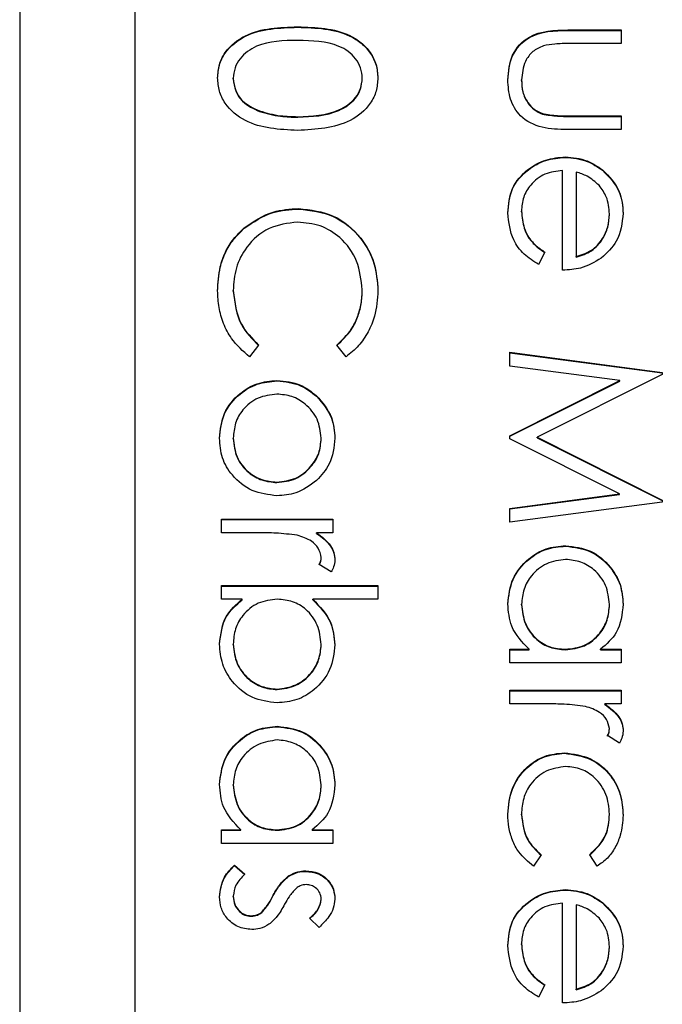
# Model space of a CAD drawing. Header units: millimetres. Extents: x 266 to 1205, y 112 to 961.
# Tile 15 of 27: x 429.86 to 432.09, y 524.57 to 527.98. Entities that reach past the tile are written whole.
import ezdxf

# ---------------------------------------------------------------- set-up
doc = ezdxf.new("R2010")
doc.units = ezdxf.units.MM

msp = doc.modelspace()

# ---------------------------------------------------------------- linework, layer by layer
at = {"color": 7, "linetype": 'Continuous', "lineweight": 25}
for p, q in [((429.8566, 535.1749), (429.8566, 495.1803)), ((430.2566, 495.1803), (430.2566, 535.1749)), ((430.8209, 527.9575), (430.8209, 527.9591)), ((431.7585, 527.9484), (431.9433, 527.9484)), ((431.7585, 527.9467), (431.7585, 527.9484)), ((431.7585, 527.9467), (431.9433, 527.9467)), ((431.9433, 527.9484), (431.9433, 527.9009)), ((431.9433, 527.9009), (431.7639, 527.9009)), ((430.5973, 527.779), (430.5973, 527.7806)), ((431.045, 527.779), (431.045, 527.7806)), ((431.5973, 527.773), (431.5973, 527.7747)), ((430.6881, 527.6655), (430.6881, 527.6671)), ((431.6697, 527.6561), (431.6697, 527.6578)), ((430.8212, 527.6455), (430.8212, 527.6471)), ((431.7639, 527.6499), (431.9433, 527.6499)), ((431.7639, 527.6483), (431.7639, 527.6499)), ((431.7639, 527.6483), (431.9433, 527.6483)), ((431.9433, 527.6499), (431.9433, 527.6024)), ((431.9433, 527.6024), (431.755, 527.6024)), ((431.7489, 527.5058), (431.7489, 527.5075)), ((431.7397, 527.114), (431.7397, 527.46)), ((431.7872, 527.455), (431.7872, 527.1615)), ((431.878, 527.4613), (431.878, 527.463)), ((430.8242, 527.3266), (430.8242, 527.3283)), ((431.5973, 527.3173), (431.5973, 527.3189)), ((431.9026, 527.3077), (431.9026, 527.3094)), ((430.6355, 527.2596), (430.6355, 527.2612)), ((431.6787, 527.1766), (431.6565, 527.1344)), ((431.7872, 527.1599), (431.7872, 527.1615)), ((430.5973, 527.0416), (430.5973, 527.0433)), ((431.045, 527.0449), (431.045, 527.0466)), ((430.6855, 526.8543), (430.654, 526.8128)), ((430.9886, 526.8128), (430.9568, 526.8543)), ((431.5566, 526.8291), (432.0857, 526.7593)), ((431.5566, 526.7813), (431.5566, 526.8291)), ((431.5566, 526.8275), (432.0857, 526.7577)), ((431.9382, 526.7308), (431.5566, 526.7813)), ((430.7489, 526.7297), (430.7489, 526.7314)), ((431.5566, 526.5391), (431.9382, 526.7308)), ((431.5566, 526.5374), (431.9382, 526.7291)), ((432.0857, 526.7525), (431.6516, 526.5341)), ((431.9382, 526.7291), (431.9382, 526.7308)), ((432.0857, 526.7593), (432.0857, 526.7525)), ((430.886, 526.6767), (430.886, 526.6784)), ((430.5973, 526.5296), (430.5973, 526.5313)), ((430.9026, 526.5296), (430.9026, 526.5313)), ((431.5566, 526.5284), (431.5566, 526.5391)), ((431.9373, 526.3374), (431.5566, 526.5284)), ((431.6516, 526.5341), (432.0857, 526.3162)), ((431.6516, 526.5324), (431.6516, 526.5341)), ((431.6516, 526.5324), (432.0857, 526.3145)), ((430.7485, 526.377), (430.7485, 526.3786)), ((431.5566, 526.2867), (431.9373, 526.3374)), ((431.5566, 526.2851), (431.9373, 526.3357)), ((431.9373, 526.3357), (431.9373, 526.3374)), ((432.0857, 526.3093), (431.5566, 526.239)), ((431.5566, 526.239), (431.5566, 526.2867)), ((432.0857, 526.3162), (432.0857, 526.3093)), ((430.5566, 526.2023), (430.5566, 526.2497)), ((430.5566, 526.2497), (430.9433, 526.2497)), ((430.9433, 526.2497), (430.9433, 526.2023)), ((430.5566, 526.2481), (430.9433, 526.2481)), ((430.6865, 526.2023), (430.5566, 526.2023)), ((430.9433, 526.2023), (430.8863, 526.2023)), ((430.8863, 526.2006), (430.8863, 526.2023)), ((431.751, 526.156), (431.751, 526.1576)), ((430.9026, 526.1153), (430.9026, 526.1169)), ((430.9368, 526.0666), (430.8957, 526.0927)), ((430.5566, 526.0191), (431.0993, 526.0191)), ((430.5566, 525.9716), (430.5566, 526.0191)), ((430.5566, 526.0175), (431.0993, 526.0175)), ((431.0993, 526.0191), (431.0993, 525.9716)), ((430.6281, 525.9716), (430.5566, 525.9716)), ((430.6281, 525.97), (430.6281, 525.9716)), ((431.0993, 525.9716), (430.8731, 525.9716)), ((430.8731, 525.97), (430.8731, 525.9716)), ((431.5973, 525.9527), (431.5973, 525.9543)), ((431.9026, 525.9523), (431.9026, 525.9539)), ((430.5973, 525.8142), (430.5973, 525.8158)), ((430.9026, 525.8134), (430.9026, 525.8151)), ((431.5566, 525.7981), (431.6235, 525.7981)), ((431.5566, 525.7506), (431.5566, 525.7981)), ((431.5566, 525.7964), (431.6235, 525.7964)), ((431.6235, 525.7964), (431.6235, 525.7981)), ((431.7491, 525.7964), (431.7491, 525.7981)), ((431.8717, 525.7981), (431.9433, 525.7981)), ((431.8717, 525.7964), (431.8717, 525.7981)), ((431.8717, 525.7964), (431.9433, 525.7964)), ((431.9433, 525.7981), (431.9433, 525.7506)), ((431.9433, 525.7506), (431.5566, 525.7506)), ((430.7492, 525.658), (430.7492, 525.6596)), ((431.5566, 525.6082), (431.5566, 525.6556)), ((431.5566, 525.6556), (431.9433, 525.6556)), ((431.5566, 525.654), (431.9433, 525.654)), ((431.9433, 525.6556), (431.9433, 525.6082)), ((431.6865, 525.6082), (431.5566, 525.6082)), ((431.9433, 525.6082), (431.8863, 525.6082)), ((431.8863, 525.6065), (431.8863, 525.6082)), ((430.751, 525.5291), (430.751, 525.5307)), ((431.9368, 525.4725), (431.8957, 525.4986)), ((431.9026, 525.5212), (431.9026, 525.5228)), ((431.7467, 525.4369), (431.7467, 525.4386)), ((430.5973, 525.3258), (430.5973, 525.3274)), ((430.9026, 525.3254), (430.9026, 525.327)), ((431.5973, 525.2237), (431.5973, 525.2253)), ((431.9026, 525.224), (431.9026, 525.2256)), ((430.5566, 525.1712), (430.6235, 525.1712)), ((430.5566, 525.1237), (430.5566, 525.1712)), ((430.5566, 525.1696), (430.6235, 525.1696)), ((430.6235, 525.1696), (430.6235, 525.1712)), ((430.7491, 525.1696), (430.7491, 525.1712)), ((430.8717, 525.1712), (430.9433, 525.1712)), ((430.8717, 525.1696), (430.8717, 525.1712)), ((430.8717, 525.1696), (430.9433, 525.1696)), ((430.9433, 525.1712), (430.9433, 525.1237)), ((430.9433, 525.1237), (430.5566, 525.1237)), ((431.6651, 525.0849), (431.639, 525.0451)), ((431.8594, 525.0451), (431.8347, 525.0849)), ((430.6022, 525.0491), (430.638, 525.0176)), ((430.6022, 525.0475), (430.6022, 525.0491)), ((430.6022, 525.0475), (430.638, 525.016)), ((430.8486, 525.0271), (430.8486, 525.0288)), ((430.789, 525.0094), (430.789, 525.0111)), ((431.7489, 524.9621), (431.7489, 524.9637)), ((430.5973, 524.9394), (430.5973, 524.941)), ((430.7362, 524.9427), (430.7362, 524.9444)), ((430.9026, 524.9294), (430.9026, 524.931)), ((431.878, 524.9176), (431.878, 524.9192)), ((430.6964, 524.8841), (430.6964, 524.8858)), ((431.7397, 524.5703), (431.7397, 524.9163)), ((431.7872, 524.9113), (431.7872, 524.6178)), ((430.6595, 524.8711), (430.6595, 524.8727)), ((430.895, 524.832), (430.8619, 524.8643)), ((431.5973, 524.7736), (431.5973, 524.7752)), ((431.9026, 524.764), (431.9026, 524.7657)), ((431.6787, 524.6329), (431.6565, 524.5907)), ((431.7872, 524.6162), (431.7872, 524.6178))]:
    msp.add_line(p, q, dxfattribs=at)
for points, knots in [([(430.543, 527.7822), (430.5443, 527.7977), (430.5468, 527.8286), (430.5745, 527.8847), (430.6634, 527.9542), (430.7579, 527.9572), (430.8209, 527.9591)], [0, 0, 0, 0, 0.1255507, 0.25109, 0.5002501, 1, 1, 1, 1]), ([(430.8209, 527.9591), (430.8841, 527.9571), (430.9632, 527.9545), (431.0427, 527.9052), (431.0743, 527.8709), (431.0955, 527.8286), (431.098, 527.7977), (431.0993, 527.7822)], [0, 0, 0, 0, 0.498702, 0.624177, 0.749467, 0.874745, 1, 1, 1, 1]), ([(430.543, 527.7806), (430.5443, 527.796), (430.5468, 527.8269), (430.5745, 527.8831), (430.6634, 527.9526), (430.7579, 527.9555), (430.8209, 527.9575)], [0, 0, 0, 0, 0.125551, 0.25109, 0.50025, 1, 1, 1, 1]), ([(430.8209, 527.9575), (430.8841, 527.9554), (430.9632, 527.9529), (431.0427, 527.9036), (431.0743, 527.8692), (431.0955, 527.827), (431.098, 527.7961), (431.0993, 527.7806)], [0, 0, 0, 0, 0.498702, 0.624177, 0.749467, 0.874745, 1, 1, 1, 1]), ([(431.5498, 527.7751), (431.5521, 527.8045), (431.5568, 527.8632), (431.6341, 527.9454), (431.7113, 527.9473), (431.7585, 527.9484)], [0, 0, 0, 0, 0.28097, 0.559785, 1, 1, 1, 1]), ([(431.5498, 527.7735), (431.5521, 527.8029), (431.5568, 527.8615), (431.6341, 527.9438), (431.7113, 527.9456), (431.7585, 527.9467)], [0, 0, 0, 0, 0.28097, 0.559785, 1, 1, 1, 1]), ([(430.8212, 527.9116), (430.7717, 527.9113), (430.6976, 527.9107), (430.6254, 527.8599), (430.6012, 527.817), (430.5986, 527.7927), (430.5973, 527.7806)], [0, 0, 0, 0, 0.500291, 0.749086, 0.874606, 1, 1, 1, 1]), ([(431.045, 527.7806), (431.0438, 527.7928), (431.0414, 527.817), (431.0228, 527.8492), (430.9968, 527.8749), (430.9323, 527.9099), (430.8705, 527.9109), (430.8212, 527.9116)], [0, 0, 0, 0, 0.125139, 0.250418, 0.375519, 0.500847, 1, 1, 1, 1]), ([(431.6735, 527.8934), (431.6605, 527.8875), (431.6346, 527.8759), (431.6037, 527.8333), (431.5997, 527.7969), (431.5973, 527.7747)], [0, 0, 0, 0, 0.280117, 0.560544, 1, 1, 1, 1]), ([(431.7639, 527.9009), (431.7469, 527.901), (431.7165, 527.901), (431.6866, 527.8957), (431.6735, 527.8934)], [0, 0, 0, 0, 0.5603768, 1, 1, 1, 1]), ([(430.8209, 527.5996), (430.7574, 527.6026), (430.6622, 527.607), (430.5745, 527.6789), (430.5468, 527.7356), (430.5443, 527.7667), (430.543, 527.7822)], [0, 0, 0, 0, 0.499407, 0.748743, 0.874372, 1, 1, 1, 1]), ([(430.5973, 527.7806), (430.5991, 527.7662), (430.6027, 527.7373), (430.6329, 527.6926), (430.6672, 527.6768), (430.6881, 527.6671)], [0, 0, 0, 0, 0.280257, 0.560781, 1, 1, 1, 1]), ([(430.5973, 527.779), (430.5991, 527.7646), (430.6027, 527.7356), (430.6329, 527.691), (430.6672, 527.6751), (430.6881, 527.6655)], [0, 0, 0, 0, 0.280257, 0.560781, 1, 1, 1, 1]), ([(431.0993, 527.7822), (431.0981, 527.7667), (431.0956, 527.7355), (431.068, 527.6787), (430.9797, 527.6072), (430.8845, 527.6027), (430.8209, 527.5996)], [0, 0, 0, 0, 0.1256, 0.251197, 0.500581, 1, 1, 1, 1]), ([(430.8212, 527.6471), (430.8703, 527.6491), (430.9439, 527.652), (431.0166, 527.7015), (431.0412, 527.7443), (431.0438, 527.7685), (431.045, 527.7806)], [0, 0, 0, 0, 0.500072, 0.749021, 0.874598, 1, 1, 1, 1]), ([(430.8212, 527.6455), (430.8703, 527.6474), (430.9439, 527.6504), (431.0166, 527.6999), (431.0412, 527.7427), (431.0438, 527.7669), (431.045, 527.779)], [0, 0, 0, 0, 0.500072, 0.749021, 0.874598, 1, 1, 1, 1]), ([(431.755, 527.6024), (431.7261, 527.6029), (431.6687, 527.6037), (431.5932, 527.6409), (431.5541, 527.7071), (431.5512, 527.7524), (431.5498, 527.7751)], [0, 0, 0, 0, 0.281501, 0.559646, 0.779298, 1, 1, 1, 1]), ([(431.5973, 527.7747), (431.5981, 527.7609), (431.5997, 527.7334), (431.6163, 527.6982), (431.6402, 527.6715), (431.6599, 527.6623), (431.6697, 527.6578)], [0, 0, 0, 0, 0.28027, 0.560007, 0.780074, 1, 1, 1, 1]), ([(431.5973, 527.773), (431.5981, 527.7593), (431.5997, 527.7318), (431.6163, 527.6966), (431.6402, 527.6698), (431.6599, 527.6607), (431.6697, 527.6561)], [0, 0, 0, 0, 0.28027, 0.560007, 0.780074, 1, 1, 1, 1]), ([(430.6881, 527.6671), (430.7125, 527.6604), (430.7561, 527.6483), (430.8013, 527.6475), (430.8212, 527.6471)], [0, 0, 0, 0, 0.559599, 1, 1, 1, 1]), ([(430.6881, 527.6655), (430.7125, 527.6587), (430.7561, 527.6467), (430.8013, 527.6458), (430.8212, 527.6455)], [0, 0, 0, 0, 0.559599, 1, 1, 1, 1]), ([(431.6697, 527.6578), (431.6871, 527.6549), (431.7184, 527.6497), (431.75, 527.6499), (431.7639, 527.6499)], [0, 0, 0, 0, 0.559371, 1, 1, 1, 1]), ([(431.6697, 527.6561), (431.6871, 527.6532), (431.7184, 527.6481), (431.75, 527.6482), (431.7639, 527.6483)], [0, 0, 0, 0, 0.559371, 1, 1, 1, 1]), ([(431.5498, 527.313), (431.5524, 527.3424), (431.5577, 527.4011), (431.6142, 527.4644), (431.6802, 527.5011), (431.726, 527.5054), (431.7489, 527.5075)], [0, 0, 0, 0, 0.279885, 0.558859, 0.779462, 1, 1, 1, 1]), ([(431.5498, 527.3113), (431.5524, 527.3408), (431.5577, 527.3995), (431.6142, 527.4627), (431.6802, 527.4995), (431.726, 527.5037), (431.7489, 527.5058)], [0, 0, 0, 0, 0.2798853, 0.5588589, 0.779462, 1, 1, 1, 1]), ([(431.7489, 527.5075), (431.7751, 527.5051), (431.8221, 527.5009), (431.8609, 527.4746), (431.878, 527.463)], [0, 0, 0, 0, 0.559427, 1, 1, 1, 1]), ([(431.7489, 527.5058), (431.7751, 527.5035), (431.8221, 527.4993), (431.8609, 527.4729), (431.878, 527.4613)], [0, 0, 0, 0, 0.559427, 1, 1, 1, 1]), ([(431.7397, 527.46), (431.7188, 527.4576), (431.6769, 527.4527), (431.6295, 527.4153), (431.6013, 527.3683), (431.5986, 527.3354), (431.5973, 527.3189)], [0, 0, 0, 0, 0.279963, 0.559359, 0.779526, 1, 1, 1, 1]), ([(431.8663, 527.409), (431.8532, 527.4206), (431.8299, 527.4412), (431.8003, 527.4508), (431.7872, 527.455)], [0, 0, 0, 0, 0.558795, 1, 1, 1, 1]), ([(431.878, 527.463), (431.9013, 527.4392), (431.9432, 527.3967), (431.9479, 527.3378), (431.9501, 527.3118)], [0, 0, 0, 0, 0.558577, 1, 1, 1, 1]), ([(431.878, 527.4613), (431.9013, 527.4376), (431.9432, 527.3951), (431.9479, 527.3362), (431.9501, 527.3102)], [0, 0, 0, 0, 0.558577, 1, 1, 1, 1]), ([(431.9026, 527.3094), (431.9008, 527.3299), (431.8976, 527.3666), (431.8759, 527.396), (431.8663, 527.409)], [0, 0, 0, 0, 0.559458, 1, 1, 1, 1]), ([(430.6355, 527.2612), (430.6676, 527.2831), (430.7249, 527.3222), (430.7938, 527.3264), (430.8242, 527.3283)], [0, 0, 0, 0, 0.559029, 1, 1, 1, 1]), ([(430.6355, 527.2596), (430.6676, 527.2814), (430.7249, 527.3206), (430.7938, 527.3248), (430.8242, 527.3266)], [0, 0, 0, 0, 0.559029, 1, 1, 1, 1]), ([(430.8242, 527.3283), (430.8657, 527.3235), (430.9487, 527.3138), (431.0395, 527.2355), (431.0921, 527.1413), (431.0969, 527.0762), (431.0993, 527.0436)], [0, 0, 0, 0, 0.279512, 0.55908, 0.779374, 1, 1, 1, 1]), ([(430.8242, 527.3266), (430.8657, 527.3218), (430.9487, 527.3121), (431.0395, 527.2339), (431.0921, 527.1397), (431.0969, 527.0745), (431.0993, 527.042)], [0, 0, 0, 0, 0.279512, 0.55908, 0.779374, 1, 1, 1, 1]), ([(431.6565, 527.1344), (431.639, 527.1452), (431.6041, 527.1668), (431.5591, 527.2276), (431.5533, 527.2806), (431.5498, 527.313)], [0, 0, 0, 0, 0.280919, 0.561407, 1, 1, 1, 1]), ([(431.5973, 527.3189), (431.5992, 527.2994), (431.6023, 527.2673), (431.6218, 527.2264), (431.6475, 527.1981), (431.6683, 527.1837), (431.6787, 527.1766)], [0, 0, 0, 0, 0.339465, 0.559626, 0.779498, 1, 1, 1, 1]), ([(431.5973, 527.3173), (431.5992, 527.2978), (431.6023, 527.2657), (431.6218, 527.2248), (431.6475, 527.1964), (431.6683, 527.1821), (431.6787, 527.1749)], [0, 0, 0, 0, 0.339465, 0.559626, 0.779498, 1, 1, 1, 1]), ([(431.9501, 527.3118), (431.9461, 527.2775), (431.939, 527.216), (431.8938, 527.1744), (431.8739, 527.1561)], [0, 0, 0, 0, 0.558919, 1, 1, 1, 1]), ([(430.8206, 527.2808), (430.7864, 527.2768), (430.7179, 527.2687), (430.6442, 527.2024), (430.6029, 527.1238), (430.5992, 527.0701), (430.5973, 527.0433)], [0, 0, 0, 0, 0.279434, 0.558921, 0.779283, 1, 1, 1, 1]), ([(431.045, 527.0466), (431.0412, 527.0804), (431.0334, 527.1479), (430.976, 527.2267), (430.9005, 527.2736), (430.8473, 527.2784), (430.8206, 527.2808)], [0, 0, 0, 0, 0.279856, 0.559519, 0.779686, 1, 1, 1, 1]), ([(431.7872, 527.1615), (431.8055, 527.1673), (431.8421, 527.1789), (431.8789, 527.2195), (431.899, 527.2646), (431.9014, 527.2944), (431.9026, 527.3094)], [0, 0, 0, 0, 0.280138, 0.559194, 0.779598, 1, 1, 1, 1]), ([(431.7872, 527.1599), (431.8055, 527.1657), (431.8421, 527.1773), (431.8789, 527.2179), (431.899, 527.2629), (431.9014, 527.2928), (431.9026, 527.3077)], [0, 0, 0, 0, 0.280138, 0.559194, 0.779598, 1, 1, 1, 1]), ([(430.543, 527.043), (430.5446, 527.0708), (430.5471, 527.1167), (430.5688, 527.177), (430.5966, 527.2237), (430.6226, 527.2487), (430.6355, 527.2612)], [0, 0, 0, 0, 0.339838, 0.559927, 0.779959, 1, 1, 1, 1]), ([(430.543, 527.0413), (430.5446, 527.0692), (430.5471, 527.115), (430.5688, 527.1753), (430.5966, 527.2221), (430.6226, 527.2471), (430.6355, 527.2596)], [0, 0, 0, 0, 0.339838, 0.559927, 0.779959, 1, 1, 1, 1]), ([(431.8739, 527.1561), (431.8507, 527.1424), (431.8091, 527.1177), (431.761, 527.1152), (431.7397, 527.114)], [0, 0, 0, 0, 0.5588968, 1, 1, 1, 1]), ([(430.654, 526.8128), (430.6314, 526.8329), (430.5942, 526.8662), (430.5624, 526.9282), (430.5456, 526.9845), (430.5439, 527.0235), (430.543, 527.043)], [0, 0, 0, 0, 0.339341, 0.559515, 0.77972, 1, 1, 1, 1]), ([(430.5973, 527.0433), (430.6023, 527.0024), (430.6112, 526.9292), (430.6627, 526.8772), (430.6855, 526.8543)], [0, 0, 0, 0, 0.558772, 1, 1, 1, 1]), ([(430.5973, 527.0416), (430.6023, 527.0007), (430.6112, 526.9275), (430.6627, 526.8756), (430.6855, 526.8527)], [0, 0, 0, 0, 0.558772, 1, 1, 1, 1]), ([(430.9568, 526.8543), (430.9749, 526.8716), (431.0046, 526.9001), (431.0296, 526.9517), (431.0429, 526.9983), (431.0443, 527.0305), (431.045, 527.0466)], [0, 0, 0, 0, 0.339327, 0.559466, 0.779727, 1, 1, 1, 1]), ([(430.9568, 526.8527), (430.9749, 526.8699), (431.0046, 526.8984), (431.0296, 526.9501), (431.0429, 526.9967), (431.0443, 527.0288), (431.045, 527.0449)], [0, 0, 0, 0, 0.339327, 0.559466, 0.779727, 1, 1, 1, 1]), ([(431.0993, 527.0436), (431.0973, 527.0133), (431.0939, 526.9635), (431.0665, 526.8994), (431.0339, 526.8502), (431.0037, 526.8252), (430.9886, 526.8128)], [0, 0, 0, 0, 0.33969, 0.55984, 0.77993, 1, 1, 1, 1]), ([(430.5498, 526.531), (430.5528, 526.5607), (430.5588, 526.6199), (430.6137, 526.6851), (430.6793, 526.725), (430.7257, 526.7292), (430.7489, 526.7314)], [0, 0, 0, 0, 0.279776, 0.559179, 0.779592, 1, 1, 1, 1]), ([(430.5498, 526.5294), (430.5528, 526.559), (430.5588, 526.6183), (430.6137, 526.6834), (430.6793, 526.7233), (430.7257, 526.7276), (430.7489, 526.7297)], [0, 0, 0, 0, 0.279776, 0.559179, 0.779592, 1, 1, 1, 1]), ([(430.7489, 526.7314), (430.7774, 526.7286), (430.8283, 526.7236), (430.8684, 526.6922), (430.886, 526.6784)], [0, 0, 0, 0, 0.559285, 1, 1, 1, 1]), ([(430.7489, 526.7297), (430.7774, 526.7269), (430.8283, 526.7219), (430.8684, 526.6905), (430.886, 526.6767)], [0, 0, 0, 0, 0.559285, 1, 1, 1, 1]), ([(430.7485, 526.6839), (430.7262, 526.6811), (430.6815, 526.6754), (430.6308, 526.635), (430.602, 526.584), (430.5989, 526.5488), (430.5973, 526.5313)], [0, 0, 0, 0, 0.279618, 0.559167, 0.779512, 1, 1, 1, 1]), ([(430.9026, 526.5313), (430.8998, 526.5538), (430.8943, 526.5991), (430.8521, 526.6485), (430.8018, 526.6793), (430.7663, 526.6823), (430.7485, 526.6839)], [0, 0, 0, 0, 0.2794842, 0.5592561, 0.7795472, 1, 1, 1, 1]), ([(430.886, 526.6784), (430.9068, 526.6545), (430.9438, 526.6117), (430.9482, 526.5557), (430.9501, 526.531)], [0, 0, 0, 0, 0.55888, 1, 1, 1, 1]), ([(430.886, 526.6767), (430.9068, 526.6528), (430.9438, 526.6101), (430.9482, 526.5541), (430.9501, 526.5294)], [0, 0, 0, 0, 0.55888, 1, 1, 1, 1]), ([(430.7489, 526.3311), (430.7195, 526.3348), (430.6606, 526.342), (430.5946, 526.3954), (430.5551, 526.4615), (430.5516, 526.5078), (430.5498, 526.531)], [0, 0, 0, 0, 0.279521, 0.559381, 0.779507, 1, 1, 1, 1]), ([(430.5973, 526.5313), (430.5998, 526.5088), (430.6049, 526.464), (430.6453, 526.4133), (430.6958, 526.3838), (430.731, 526.3803), (430.7485, 526.3786)], [0, 0, 0, 0, 0.279745, 0.559113, 0.779606, 1, 1, 1, 1]), ([(430.5973, 526.5296), (430.5998, 526.5072), (430.6049, 526.4624), (430.6453, 526.4117), (430.6958, 526.3821), (430.731, 526.3787), (430.7485, 526.377)], [0, 0, 0, 0, 0.2797454, 0.5591127, 0.7796058, 1, 1, 1, 1]), ([(430.7485, 526.3786), (430.7712, 526.3812), (430.8164, 526.3864), (430.8662, 526.4282), (430.8977, 526.478), (430.9009, 526.5135), (430.9026, 526.5313)], [0, 0, 0, 0, 0.2795862, 0.5593981, 0.7796526, 1, 1, 1, 1]), ([(430.7485, 526.377), (430.7712, 526.3796), (430.8164, 526.3848), (430.8662, 526.4266), (430.8977, 526.4763), (430.9009, 526.5118), (430.9026, 526.5296)], [0, 0, 0, 0, 0.279586, 0.559398, 0.779653, 1, 1, 1, 1]), ([(430.9501, 526.531), (430.9468, 526.4997), (430.9409, 526.4435), (430.903, 526.4023), (430.8863, 526.3841)], [0, 0, 0, 0, 0.559182, 1, 1, 1, 1]), ([(430.8863, 526.3841), (430.8633, 526.367), (430.8221, 526.3365), (430.7713, 526.3328), (430.7489, 526.3311)], [0, 0, 0, 0, 0.559216, 1, 1, 1, 1]), ([(430.8192, 526.1938), (430.7946, 526.1969), (430.7505, 526.2025), (430.7061, 526.2023), (430.6865, 526.2023)], [0, 0, 0, 0, 0.559636, 1, 1, 1, 1]), ([(430.9026, 526.1169), (430.9001, 526.1281), (430.8953, 526.1506), (430.8641, 526.1794), (430.8363, 526.1883), (430.8192, 526.1938)], [0, 0, 0, 0, 0.2783358, 0.5587681, 1, 1, 1, 1]), ([(430.8863, 526.2023), (430.9045, 526.189), (430.9298, 526.1704), (430.9477, 526.1341), (430.9493, 526.1167), (430.9501, 526.1079)], [0, 0, 0, 0, 0.558788, 0.779481, 1, 1, 1, 1]), ([(430.8863, 526.2006), (430.9045, 526.1873), (430.9298, 526.1688), (430.9477, 526.1325), (430.9493, 526.115), (430.9501, 526.1063)], [0, 0, 0, 0, 0.558788, 0.779481, 1, 1, 1, 1]), ([(431.5498, 525.956), (431.5533, 525.9857), (431.5602, 526.0452), (431.6149, 526.111), (431.6809, 526.1516), (431.7276, 526.1556), (431.751, 526.1576)], [0, 0, 0, 0, 0.279573, 0.559333, 0.779589, 1, 1, 1, 1]), ([(431.5498, 525.9544), (431.5533, 525.9841), (431.5602, 526.0435), (431.6149, 526.1093), (431.6809, 526.1499), (431.7276, 526.154), (431.751, 526.156)], [0, 0, 0, 0, 0.279573, 0.559333, 0.779589, 1, 1, 1, 1]), ([(431.751, 526.1576), (431.7806, 526.1539), (431.8399, 526.1466), (431.9044, 526.0906), (431.9441, 526.0244), (431.9481, 525.9778), (431.9501, 525.9545)], [0, 0, 0, 0, 0.2794126, 0.5591913, 0.7795483, 1, 1, 1, 1]), ([(431.751, 526.156), (431.7806, 526.1523), (431.8399, 526.1449), (431.9044, 526.0889), (431.9441, 526.0228), (431.9481, 525.9762), (431.9501, 525.9529)], [0, 0, 0, 0, 0.279413, 0.559191, 0.779548, 1, 1, 1, 1]), ([(430.8957, 526.0927), (430.8977, 526.097), (430.9013, 526.1047), (430.9022, 526.1132), (430.9026, 526.1169)], [0, 0, 0, 0, 0.560396, 1, 1, 1, 1]), ([(430.8957, 526.091), (430.8977, 526.0954), (430.9013, 526.1031), (430.9022, 526.1116), (430.9026, 526.1153)], [0, 0, 0, 0, 0.560396, 1, 1, 1, 1]), ([(430.9501, 526.1079), (430.9491, 526.0997), (430.9473, 526.085), (430.94, 526.0722), (430.9368, 526.0666)], [0, 0, 0, 0, 0.559243, 1, 1, 1, 1]), ([(431.7505, 526.1101), (431.7279, 526.1069), (431.6827, 526.1005), (431.6323, 526.0589), (431.6025, 526.0077), (431.599, 525.9721), (431.5973, 525.9543)], [0, 0, 0, 0, 0.279429, 0.559146, 0.77957, 1, 1, 1, 1]), ([(431.9026, 525.9539), (431.8999, 525.9766), (431.8946, 526.0219), (431.8543, 526.0734), (431.8038, 526.1043), (431.7682, 526.1082), (431.7505, 526.1101)], [0, 0, 0, 0, 0.2797672, 0.5592905, 0.7797189, 1, 1, 1, 1]), ([(430.5498, 525.8154), (430.5538, 525.8502), (430.561, 525.9125), (430.6076, 525.9535), (430.6281, 525.9716)], [0, 0, 0, 0, 0.558922, 1, 1, 1, 1]), ([(430.5498, 525.8138), (430.5538, 525.8486), (430.561, 525.9109), (430.6076, 525.9519), (430.6281, 525.97)], [0, 0, 0, 0, 0.558922, 1, 1, 1, 1]), ([(430.7507, 525.9716), (430.7277, 525.9691), (430.6819, 525.964), (430.6313, 525.9214), (430.6016, 525.8697), (430.5987, 525.8338), (430.5973, 525.8158)], [0, 0, 0, 0, 0.279639, 0.559192, 0.779512, 1, 1, 1, 1]), ([(430.9026, 525.8151), (430.8998, 525.8378), (430.8942, 525.8831), (430.8555, 525.936), (430.8043, 525.967), (430.7686, 525.9701), (430.7507, 525.9716)], [0, 0, 0, 0, 0.279786, 0.559477, 0.779627, 1, 1, 1, 1]), ([(430.8731, 525.9716), (430.8976, 525.9468), (430.9414, 525.9025), (430.9474, 525.841), (430.9501, 525.8139)], [0, 0, 0, 0, 0.559294, 1, 1, 1, 1]), ([(430.8731, 525.97), (430.8976, 525.9452), (430.9414, 525.9008), (430.9474, 525.8394), (430.9501, 525.8123)], [0, 0, 0, 0, 0.559294, 1, 1, 1, 1]), ([(431.6235, 525.7981), (431.5997, 525.8231), (431.5571, 525.868), (431.552, 525.9291), (431.5498, 525.956)], [0, 0, 0, 0, 0.558763, 1, 1, 1, 1]), ([(431.5973, 525.9543), (431.6, 525.9317), (431.6055, 525.8863), (431.6443, 525.8335), (431.6954, 525.8028), (431.7312, 525.7996), (431.7491, 525.7981)], [0, 0, 0, 0, 0.2798222, 0.5593866, 0.7796028, 1, 1, 1, 1]), ([(431.5973, 525.9527), (431.6, 525.93), (431.6055, 525.8847), (431.6443, 525.8319), (431.6954, 525.8011), (431.7312, 525.798), (431.7491, 525.7964)], [0, 0, 0, 0, 0.279822, 0.559387, 0.779603, 1, 1, 1, 1]), ([(431.7491, 525.7981), (431.772, 525.8006), (431.8179, 525.8057), (431.8683, 525.8484), (431.8983, 525.8999), (431.9011, 525.9359), (431.9026, 525.9539)], [0, 0, 0, 0, 0.27966, 0.55921, 0.779487, 1, 1, 1, 1]), ([(431.7491, 525.7964), (431.772, 525.799), (431.8179, 525.8041), (431.8683, 525.8468), (431.8983, 525.8983), (431.9011, 525.9343), (431.9026, 525.9523)], [0, 0, 0, 0, 0.2796602, 0.5592103, 0.7794872, 1, 1, 1, 1]), ([(431.9501, 525.9545), (431.9461, 525.9196), (431.939, 525.8572), (431.8923, 525.8162), (431.8717, 525.7981)], [0, 0, 0, 0, 0.559062, 1, 1, 1, 1]), ([(430.7492, 525.6121), (430.7195, 525.6158), (430.6601, 525.623), (430.5955, 525.6792), (430.5557, 525.7454), (430.5518, 525.7921), (430.5498, 525.8154)], [0, 0, 0, 0, 0.279433, 0.559216, 0.779559, 1, 1, 1, 1]), ([(430.5973, 525.8158), (430.5999, 525.7932), (430.6052, 525.7479), (430.6454, 525.6964), (430.6959, 525.6654), (430.7314, 525.6615), (430.7492, 525.6596)], [0, 0, 0, 0, 0.279756, 0.559279, 0.779725, 1, 1, 1, 1]), ([(430.5973, 525.8142), (430.5999, 525.7915), (430.6052, 525.7462), (430.6454, 525.6948), (430.6959, 525.6637), (430.7314, 525.6599), (430.7492, 525.658)], [0, 0, 0, 0, 0.279756, 0.559279, 0.779725, 1, 1, 1, 1]), ([(430.7492, 525.6596), (430.7717, 525.6628), (430.8169, 525.6693), (430.8674, 525.7106), (430.8973, 525.7617), (430.9008, 525.7973), (430.9026, 525.8151)], [0, 0, 0, 0, 0.279403, 0.559104, 0.779552, 1, 1, 1, 1]), ([(430.9501, 525.8139), (430.9466, 525.7842), (430.9397, 525.7248), (430.885, 525.6591), (430.8193, 525.6181), (430.7725, 525.6141), (430.7492, 525.6121)], [0, 0, 0, 0, 0.279577, 0.559334, 0.779604, 1, 1, 1, 1]), ([(430.7492, 525.658), (430.7717, 525.6612), (430.8169, 525.6676), (430.8674, 525.709), (430.8973, 525.7601), (430.9008, 525.7957), (430.9026, 525.8134)], [0, 0, 0, 0, 0.2794034, 0.5591037, 0.7795523, 1, 1, 1, 1]), ([(431.8192, 525.5997), (431.7946, 525.6028), (431.7505, 525.6084), (431.7061, 525.6082), (431.6865, 525.6082)], [0, 0, 0, 0, 0.559636, 1, 1, 1, 1]), ([(431.8863, 525.6082), (431.9045, 525.5949), (431.9298, 525.5763), (431.9477, 525.54), (431.9493, 525.5226), (431.9501, 525.5138)], [0, 0, 0, 0, 0.5587877, 0.7794811, 1, 1, 1, 1]), ([(431.8863, 525.6065), (431.9045, 525.5932), (431.9298, 525.5747), (431.9477, 525.5384), (431.9493, 525.5209), (431.9501, 525.5122)], [0, 0, 0, 0, 0.558788, 0.779481, 1, 1, 1, 1]), ([(431.9026, 525.5228), (431.9001, 525.534), (431.8953, 525.5565), (431.8641, 525.5853), (431.8363, 525.5942), (431.8192, 525.5997)], [0, 0, 0, 0, 0.278336, 0.558768, 1, 1, 1, 1]), ([(430.5498, 525.3291), (430.5533, 525.3588), (430.5602, 525.4183), (430.6149, 525.4841), (430.6809, 525.5247), (430.7276, 525.5287), (430.751, 525.5307)], [0, 0, 0, 0, 0.279573, 0.559333, 0.779589, 1, 1, 1, 1]), ([(430.5498, 525.3275), (430.5533, 525.3572), (430.5602, 525.4167), (430.6149, 525.4824), (430.6809, 525.5231), (430.7276, 525.5271), (430.751, 525.5291)], [0, 0, 0, 0, 0.2795734, 0.559333, 0.7795891, 1, 1, 1, 1]), ([(430.751, 525.5307), (430.7806, 525.527), (430.8399, 525.5197), (430.9044, 525.4637), (430.9441, 525.3975), (430.9481, 525.3509), (430.9501, 525.3276)], [0, 0, 0, 0, 0.279413, 0.559191, 0.779548, 1, 1, 1, 1]), ([(430.751, 525.5291), (430.7806, 525.5254), (430.8399, 525.518), (430.9044, 525.462), (430.9441, 525.3959), (430.9481, 525.3493), (430.9501, 525.326)], [0, 0, 0, 0, 0.279413, 0.559191, 0.779548, 1, 1, 1, 1]), ([(431.8957, 525.4986), (431.8977, 525.5029), (431.9013, 525.5106), (431.9022, 525.5191), (431.9026, 525.5228)], [0, 0, 0, 0, 0.560396, 1, 1, 1, 1]), ([(431.8957, 525.4969), (431.8977, 525.5013), (431.9013, 525.509), (431.9022, 525.5175), (431.9026, 525.5212)], [0, 0, 0, 0, 0.560396, 1, 1, 1, 1]), ([(431.9501, 525.5138), (431.9491, 525.5056), (431.9473, 525.4909), (431.94, 525.4781), (431.9368, 525.4725)], [0, 0, 0, 0, 0.559243, 1, 1, 1, 1]), ([(430.7505, 525.4832), (430.7279, 525.48), (430.6827, 525.4736), (430.6323, 525.432), (430.6025, 525.3808), (430.599, 525.3452), (430.5973, 525.3274)], [0, 0, 0, 0, 0.2794286, 0.5591463, 0.7795701, 1, 1, 1, 1]), ([(430.9026, 525.327), (430.8999, 525.3497), (430.8946, 525.395), (430.8543, 525.4465), (430.8038, 525.4774), (430.7682, 525.4813), (430.7505, 525.4832)], [0, 0, 0, 0, 0.279767, 0.559291, 0.779719, 1, 1, 1, 1]), ([(431.5498, 525.2261), (431.5526, 525.2564), (431.5581, 525.3171), (431.6094, 525.3874), (431.6753, 525.4317), (431.7229, 525.4363), (431.7467, 525.4386)], [0, 0, 0, 0, 0.2800771, 0.5596468, 0.7798186, 1, 1, 1, 1]), ([(431.5498, 525.2244), (431.5526, 525.2548), (431.5581, 525.3155), (431.6094, 525.3858), (431.6753, 525.43), (431.7229, 525.4346), (431.7467, 525.4369)], [0, 0, 0, 0, 0.280077, 0.559647, 0.779819, 1, 1, 1, 1]), ([(431.7467, 525.4386), (431.7777, 525.4344), (431.8396, 525.4261), (431.9073, 525.3669), (431.9444, 525.2952), (431.9482, 525.2465), (431.9501, 525.2221)], [0, 0, 0, 0, 0.279381, 0.558782, 0.779281, 1, 1, 1, 1]), ([(431.7467, 525.4369), (431.7777, 525.4328), (431.8396, 525.4245), (431.9073, 525.3653), (431.9444, 525.2936), (431.9482, 525.2449), (431.9501, 525.2205)], [0, 0, 0, 0, 0.279381, 0.558782, 0.779281, 1, 1, 1, 1]), ([(431.751, 525.3911), (431.7275, 525.3878), (431.6804, 525.3811), (431.6291, 525.3358), (431.6014, 525.2809), (431.5987, 525.2439), (431.5973, 525.2253)], [0, 0, 0, 0, 0.279332, 0.558778, 0.779267, 1, 1, 1, 1]), ([(431.9026, 525.2256), (431.9005, 525.2492), (431.8962, 525.2961), (431.857, 525.3508), (431.8063, 525.3857), (431.7694, 525.3893), (431.751, 525.3911)], [0, 0, 0, 0, 0.280136, 0.559769, 0.77989, 1, 1, 1, 1]), ([(430.6235, 525.1712), (430.5997, 525.1963), (430.5571, 525.2411), (430.552, 525.3022), (430.5498, 525.3291)], [0, 0, 0, 0, 0.5587633, 1, 1, 1, 1]), ([(430.5973, 525.3274), (430.6, 525.3048), (430.6055, 525.2595), (430.6443, 525.2066), (430.6954, 525.1759), (430.7312, 525.1728), (430.7491, 525.1712)], [0, 0, 0, 0, 0.279822, 0.559387, 0.779603, 1, 1, 1, 1]), ([(430.7491, 525.1712), (430.772, 525.1737), (430.8179, 525.1788), (430.8683, 525.2216), (430.8983, 525.2731), (430.9011, 525.309), (430.9026, 525.327)], [0, 0, 0, 0, 0.27966, 0.55921, 0.779487, 1, 1, 1, 1]), ([(430.9501, 525.3276), (430.9461, 525.2927), (430.939, 525.2303), (430.8923, 525.1893), (430.8717, 525.1712)], [0, 0, 0, 0, 0.559062, 1, 1, 1, 1]), ([(430.5973, 525.3258), (430.6, 525.3031), (430.6055, 525.2578), (430.6443, 525.205), (430.6954, 525.1742), (430.7312, 525.1711), (430.7491, 525.1696)], [0, 0, 0, 0, 0.279822, 0.559387, 0.779603, 1, 1, 1, 1]), ([(430.7491, 525.1696), (430.772, 525.1721), (430.8179, 525.1772), (430.8683, 525.2199), (430.8983, 525.2714), (430.9011, 525.3074), (430.9026, 525.3254)], [0, 0, 0, 0, 0.27966, 0.55921, 0.779487, 1, 1, 1, 1]), ([(431.639, 525.0451), (431.6205, 525.0604), (431.5899, 525.0857), (431.5647, 525.135), (431.5518, 525.1797), (431.5504, 525.2106), (431.5498, 525.2261)], [0, 0, 0, 0, 0.338983, 0.559249, 0.779562, 1, 1, 1, 1]), ([(431.5973, 525.2253), (431.601, 525.1946), (431.6077, 525.1395), (431.6475, 525.1016), (431.6651, 525.0849)], [0, 0, 0, 0, 0.558788, 1, 1, 1, 1]), ([(431.8347, 525.0849), (431.8568, 525.1069), (431.8963, 525.1462), (431.9007, 525.2013), (431.9026, 525.2256)], [0, 0, 0, 0, 0.558451, 1, 1, 1, 1]), ([(431.5973, 525.2237), (431.601, 525.1929), (431.6077, 525.1378), (431.6475, 525.1), (431.6651, 525.0833)], [0, 0, 0, 0, 0.558788, 1, 1, 1, 1]), ([(431.8347, 525.0833), (431.8568, 525.1052), (431.8963, 525.1446), (431.9007, 525.1997), (431.9026, 525.224)], [0, 0, 0, 0, 0.558451, 1, 1, 1, 1]), ([(431.9501, 525.2221), (431.9481, 525.1986), (431.9448, 525.1597), (431.9236, 525.1095), (431.8973, 525.0712), (431.8721, 525.0538), (431.8594, 525.0451)], [0, 0, 0, 0, 0.339714, 0.560013, 0.780007, 1, 1, 1, 1]), ([(430.5498, 524.9386), (430.5529, 524.9626), (430.5584, 525.0055), (430.5888, 525.0358), (430.6022, 525.0491)], [0, 0, 0, 0, 0.559289, 1, 1, 1, 1]), ([(430.5498, 524.9369), (430.5529, 524.9609), (430.5584, 525.0038), (430.5888, 525.0341), (430.6022, 525.0475)], [0, 0, 0, 0, 0.559289, 1, 1, 1, 1]), ([(430.789, 525.0111), (430.7995, 525.0168), (430.8181, 525.0271), (430.8393, 525.0282), (430.8486, 525.0288)], [0, 0, 0, 0, 0.559587, 1, 1, 1, 1]), ([(430.789, 525.0094), (430.7995, 525.0152), (430.8181, 525.0254), (430.8393, 525.0266), (430.8486, 525.0271)], [0, 0, 0, 0, 0.559587, 1, 1, 1, 1]), ([(430.8486, 525.0288), (430.8634, 525.0273), (430.893, 525.0245), (430.9269, 524.9988), (430.9473, 524.9659), (430.9491, 524.9427), (430.9501, 524.931)], [0, 0, 0, 0, 0.279936, 0.559437, 0.779611, 1, 1, 1, 1]), ([(430.8486, 525.0271), (430.8634, 525.0257), (430.893, 525.0229), (430.9269, 524.9971), (430.9473, 524.9643), (430.9491, 524.941), (430.9501, 524.9294)], [0, 0, 0, 0, 0.279936, 0.559437, 0.779611, 1, 1, 1, 1]), ([(430.638, 525.0176), (430.6257, 525.0056), (430.6039, 524.9842), (430.5993, 524.9542), (430.5973, 524.941)], [0, 0, 0, 0, 0.560833, 1, 1, 1, 1]), ([(430.7362, 524.9444), (430.7441, 524.9585), (430.7581, 524.9836), (430.7796, 525.0027), (430.789, 525.0111)], [0, 0, 0, 0, 0.560659, 1, 1, 1, 1]), ([(430.7362, 524.9427), (430.7441, 524.9568), (430.7581, 524.982), (430.7796, 525.001), (430.789, 525.0094)], [0, 0, 0, 0, 0.560659, 1, 1, 1, 1]), ([(430.8154, 524.9681), (430.8068, 524.9587), (430.7913, 524.9418), (430.7804, 524.9218), (430.7756, 524.9129)], [0, 0, 0, 0, 0.559018, 1, 1, 1, 1]), ([(430.8505, 524.9813), (430.8434, 524.9804), (430.8305, 524.9789), (430.8201, 524.9714), (430.8154, 524.9681)], [0, 0, 0, 0, 0.559054, 1, 1, 1, 1]), ([(430.9026, 524.931), (430.9016, 524.9386), (430.8996, 524.9536), (430.885, 524.9696), (430.8682, 524.9797), (430.8564, 524.9807), (430.8505, 524.9813)], [0, 0, 0, 0, 0.2793129, 0.5590715, 0.7795178, 1, 1, 1, 1]), ([(431.5498, 524.7693), (431.5524, 524.7987), (431.5577, 524.8574), (431.6142, 524.9206), (431.6802, 524.9574), (431.726, 524.9616), (431.7489, 524.9637)], [0, 0, 0, 0, 0.279885, 0.558859, 0.779462, 1, 1, 1, 1]), ([(431.5498, 524.7676), (431.5524, 524.797), (431.5577, 524.8558), (431.6142, 524.919), (431.6802, 524.9558), (431.726, 524.96), (431.7489, 524.9621)], [0, 0, 0, 0, 0.279885, 0.558859, 0.779462, 1, 1, 1, 1]), ([(431.7489, 524.9637), (431.7751, 524.9614), (431.8221, 524.9572), (431.8609, 524.9308), (431.878, 524.9192)], [0, 0, 0, 0, 0.559427, 1, 1, 1, 1]), ([(431.7489, 524.9621), (431.7751, 524.9598), (431.8221, 524.9556), (431.8609, 524.9292), (431.878, 524.9176)], [0, 0, 0, 0, 0.559427, 1, 1, 1, 1]), ([(430.6615, 524.8253), (430.6449, 524.8272), (430.6116, 524.831), (430.5747, 524.8618), (430.5529, 524.8993), (430.5508, 524.9255), (430.5498, 524.9386)], [0, 0, 0, 0, 0.279548, 0.559226, 0.779475, 1, 1, 1, 1]), ([(430.5973, 524.941), (430.5983, 524.9314), (430.6002, 524.9122), (430.6165, 524.89), (430.6368, 524.8752), (430.652, 524.8736), (430.6595, 524.8727)], [0, 0, 0, 0, 0.279988, 0.559745, 0.779963, 1, 1, 1, 1]), ([(430.5973, 524.9394), (430.5983, 524.9297), (430.6002, 524.9105), (430.6165, 524.8884), (430.6368, 524.8736), (430.652, 524.8719), (430.6595, 524.8711)], [0, 0, 0, 0, 0.279988, 0.559745, 0.779963, 1, 1, 1, 1]), ([(430.6964, 524.8858), (430.705, 524.8959), (430.7204, 524.914), (430.7314, 524.9351), (430.7362, 524.9444)], [0, 0, 0, 0, 0.559074, 1, 1, 1, 1]), ([(430.6964, 524.8841), (430.705, 524.8943), (430.7204, 524.9124), (430.7314, 524.9335), (430.7362, 524.9427)], [0, 0, 0, 0, 0.559074, 1, 1, 1, 1]), ([(430.8619, 524.8643), (430.8735, 524.8745), (430.8943, 524.8926), (430.9001, 524.9193), (430.9026, 524.931)], [0, 0, 0, 0, 0.562045, 1, 1, 1, 1]), ([(430.8619, 524.8626), (430.8735, 524.8728), (430.8943, 524.8909), (430.9001, 524.9177), (430.9026, 524.9294)], [0, 0, 0, 0, 0.562045, 1, 1, 1, 1]), ([(430.9501, 524.931), (430.9488, 524.9202), (430.9464, 524.8984), (430.9269, 524.8639), (430.9071, 524.8441), (430.895, 524.832)], [0, 0, 0, 0, 0.2795531, 0.5597029, 1, 1, 1, 1]), ([(431.878, 524.9192), (431.9013, 524.8955), (431.9432, 524.853), (431.9479, 524.7941), (431.9501, 524.7681)], [0, 0, 0, 0, 0.558577, 1, 1, 1, 1]), ([(431.878, 524.9176), (431.9013, 524.8939), (431.9432, 524.8513), (431.9479, 524.7925), (431.9501, 524.7665)], [0, 0, 0, 0, 0.5585773, 1, 1, 1, 1]), ([(430.6595, 524.8727), (430.667, 524.8734), (430.6805, 524.8747), (430.6915, 524.8824), (430.6964, 524.8858)], [0, 0, 0, 0, 0.559603, 1, 1, 1, 1]), ([(430.6595, 524.8711), (430.667, 524.8718), (430.6805, 524.873), (430.6915, 524.8807), (430.6964, 524.8841)], [0, 0, 0, 0, 0.559603, 1, 1, 1, 1]), ([(430.7756, 524.9129), (430.7674, 524.8983), (430.7529, 524.8722), (430.731, 524.8521), (430.7213, 524.8433)], [0, 0, 0, 0, 0.560649, 1, 1, 1, 1]), ([(431.7397, 524.9163), (431.7188, 524.9138), (431.6769, 524.909), (431.6295, 524.8716), (431.6013, 524.8246), (431.5986, 524.7917), (431.5973, 524.7752)], [0, 0, 0, 0, 0.279963, 0.559359, 0.779526, 1, 1, 1, 1]), ([(431.8663, 524.8653), (431.8532, 524.8768), (431.8299, 524.8975), (431.8003, 524.9071), (431.7872, 524.9113)], [0, 0, 0, 0, 0.558795, 1, 1, 1, 1]), ([(431.9026, 524.7657), (431.9008, 524.7862), (431.8976, 524.8228), (431.8759, 524.8523), (431.8663, 524.8653)], [0, 0, 0, 0, 0.559458, 1, 1, 1, 1]), ([(430.7213, 524.8433), (430.7109, 524.8374), (430.6922, 524.8269), (430.6709, 524.8258), (430.6615, 524.8253)], [0, 0, 0, 0, 0.559466, 1, 1, 1, 1]), ([(431.6565, 524.5907), (431.639, 524.6015), (431.6041, 524.623), (431.5591, 524.6838), (431.5533, 524.7369), (431.5498, 524.7693)], [0, 0, 0, 0, 0.280919, 0.561407, 1, 1, 1, 1]), ([(431.5973, 524.7752), (431.5992, 524.7557), (431.6023, 524.7236), (431.6218, 524.6827), (431.6475, 524.6543), (431.6683, 524.64), (431.6787, 524.6329)], [0, 0, 0, 0, 0.339465, 0.559626, 0.779498, 1, 1, 1, 1]), ([(431.5973, 524.7736), (431.5992, 524.7541), (431.6023, 524.722), (431.6218, 524.681), (431.6475, 524.6527), (431.6683, 524.6384), (431.6787, 524.6312)], [0, 0, 0, 0, 0.339465, 0.559626, 0.779498, 1, 1, 1, 1]), ([(431.7872, 524.6178), (431.8055, 524.6236), (431.8421, 524.6352), (431.8789, 524.6758), (431.899, 524.7208), (431.9014, 524.7507), (431.9026, 524.7657)], [0, 0, 0, 0, 0.280138, 0.559194, 0.779598, 1, 1, 1, 1]), ([(431.7872, 524.6162), (431.8055, 524.622), (431.8421, 524.6336), (431.8789, 524.6742), (431.899, 524.7192), (431.9014, 524.7491), (431.9026, 524.764)], [0, 0, 0, 0, 0.280138, 0.559194, 0.779598, 1, 1, 1, 1]), ([(431.9501, 524.7681), (431.9461, 524.7337), (431.939, 524.6722), (431.8938, 524.6307), (431.8739, 524.6124)], [0, 0, 0, 0, 0.558919, 1, 1, 1, 1]), ([(431.8739, 524.6124), (431.8507, 524.5986), (431.8091, 524.574), (431.761, 524.5714), (431.7397, 524.5703)], [0, 0, 0, 0, 0.558897, 1, 1, 1, 1])]:
    msp.add_open_spline(points, degree=3, knots=knots, dxfattribs=at)

doc.saveas('drawing.dxf')
